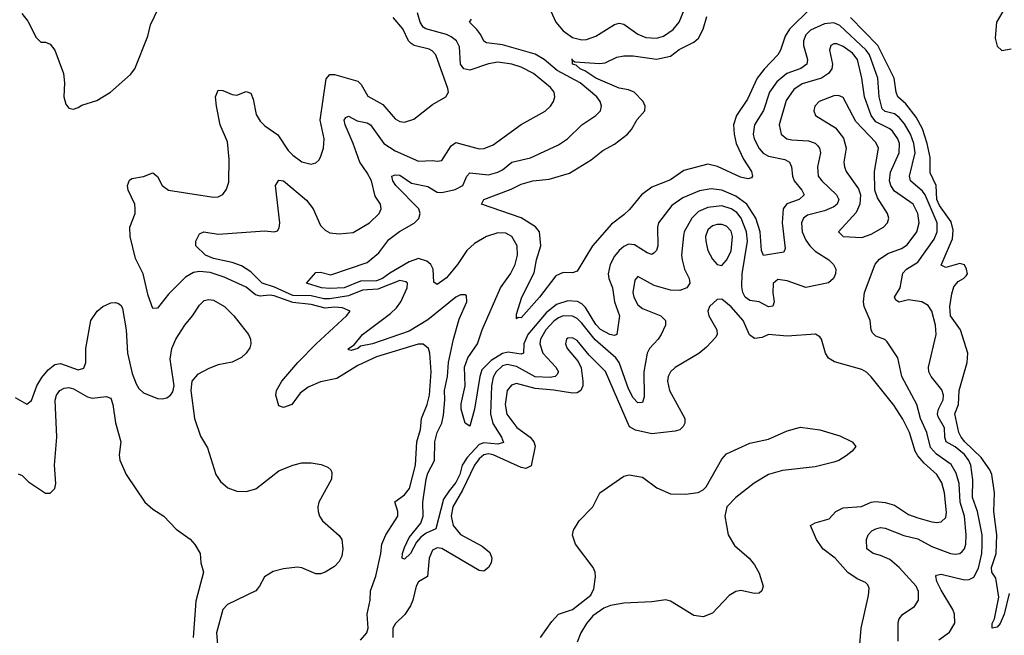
# Model space of a CAD drawing. Header units: inches. Extents: x 1843162 to 1959474, y 907081 to 1016326.
# Tile 102 of 256: x 1851040 to 1855261, y 971579 to 974221. Entities that reach past the tile are written whole.
import ezdxf

# ---------------------------------------------------------------- set-up
doc = ezdxf.new("R2010")
doc.units = ezdxf.units.IN
doc.header["$MEASUREMENT"] = 0
doc.layers.add('B8957', color=7, linetype='Continuous')

msp = doc.modelspace()

# ---------------------------------------------------------------- linework, layer by layer
at = {"layer": 'B8957', "color": 5}
for points, elevation in [([(1853310, 974273.8), (1853338.8, 974210), (1853370, 974173.3), (1853410, 974145.2), (1853450, 974134.6), (1853470, 974135.8), (1853510, 974150.1), (1853590, 974201.1), (1853610, 974206.8), (1853630, 974202.1), (1853690, 974158.7), (1853724.5, 974144.5), (1853770, 974141.2), (1853799.7, 974150), (1853841, 974179), (1853867.7, 974210), (1853916.3, 974330)], 540), ([(1851048.2, 974248.2), (1851074.2, 974214.2), (1851110, 974144), (1851130, 974124.7), (1851150, 974124), (1851170, 974116.3), (1851190, 974090.6), (1851227.4, 973990), (1851232.4, 973950), (1851228.4, 973890), (1851238, 973858), (1851250, 973841), (1851270, 973837.3), (1851290, 973844.4), (1851306.1, 973853.9), (1851370, 973874.9), (1851429.5, 973910), (1851514.5, 973985.5), (1851533.3, 974010), (1851589.6, 974150), (1851600.8, 974199.2), (1851635.4, 974270)], 620), ([(1854806.3, 971553.7), (1854806.5, 971633.5), (1854810.8, 971650), (1854826.2, 971670), (1854876.4, 971703.5), (1854893, 971730), (1854892.8, 971767.2), (1854883.4, 971790), (1854810.4, 971870), (1854770, 971903.9), (1854730, 971922.2), (1854698.7, 971930), (1854672.4, 971950), (1854670.9, 971990), (1854677.2, 972010), (1854692.8, 972027.2), (1854710, 972036.8), (1854730, 972041.4), (1854750, 972038.6), (1854830, 972007.6), (1854890, 971992.9), (1854950, 971960.3), (1855030, 971930.1), (1855050, 971926.8), (1855070, 971930.9), (1855080.5, 971939.5), (1855089.9, 971950.1), (1855096.1, 971970), (1855097.4, 972010), (1855089.9, 972090), (1855072.2, 972150), (1855067.2, 972230), (1855055.2, 972275.2), (1855032.8, 972312.8), (1854970, 972356.9), (1854944.5, 972384.5), (1854929.3, 972449.3), (1854902, 972510), (1854886.4, 972570), (1854822.4, 972690), (1854804.5, 972770), (1854759.2, 972839.2), (1854748.3, 972848.3), (1854710, 972863.1), (1854696.6, 972876.6), (1854690.8, 972890), (1854686.8, 972930), (1854660.3, 972990), (1854657.5, 973010), (1854662.4, 973050), (1854707.4, 973172.6), (1854726.6, 973193.4), (1854762.5, 973217.5), (1854820.6, 973239.4), (1854844.4, 973255.6), (1854885.7, 973310), (1854895.9, 973350), (1854890.3, 973390), (1854870.4, 973430), (1854790, 973485.8), (1854774.6, 973510), (1854769.7, 973530), (1854773.8, 973566.2), (1854810.8, 973649.2), (1854811.9, 973690), (1854805.3, 973710), (1854782.5, 973742.5), (1854770, 973753.3), (1854710, 973783.2), (1854690.2, 973810), (1854661.2, 973890), (1854650.6, 973970), (1854631.9, 974050), (1854610, 974077.6), (1854570, 974106.6), (1854542.8, 974117.2), (1854530, 974117.8), (1854517.8, 974110), (1854511.8, 974090), (1854525.1, 974030), (1854521.7, 974010), (1854506.9, 973990), (1854477, 973970), (1854394, 973946), (1854359.2, 973920.8), (1854325.9, 973874.1), (1854296.4, 973770), (1854304.6, 973730), (1854328.9, 973710), (1854350, 973705), (1854421.8, 973701.8), (1854450, 973690.7), (1854460.6, 973680.6), (1854468.7, 973670), (1854473.6, 973650), (1854459.8, 973590), (1854463.8, 973550), (1854478.4, 973530), (1854541.4, 973470), (1854551.2, 973450), (1854545.3, 973430), (1854530, 973417.3), (1854490, 973400.5), (1854417.1, 973382.9), (1854399.8, 973370), (1854391.2, 973348.8), (1854393.9, 973310), (1854410, 973275.2), (1854427.7, 973250), (1854450, 973228.4), (1854508.3, 973190), (1854528.3, 973170), (1854538.2, 973150), (1854537.5, 973130), (1854529.1, 973110), (1854508, 973092), (1854410, 973071.6), (1854330, 973100.6), (1854290, 973105.6), (1854270, 973089.2), (1854268.4, 973048.4), (1854275, 973010), (1854269, 972991), (1854250, 972988.9), (1854210.3, 973010.3), (1854170, 973015.5), (1854149.5, 973030), (1854139.9, 973050), (1854135.4, 973075.4), (1854137.3, 973130), (1854159.7, 973270), (1854156.3, 973310), (1854132.7, 973370), (1854113.9, 973393.9), (1854090.4, 973410), (1854050, 973421.8), (1853990, 973415.7), (1853950, 973397.9), (1853921.8, 973370), (1853889, 973310), (1853886.4, 973293.6), (1853877.5, 973210), (1853879.8, 973190), (1853890.1, 973150.1), (1853910.2, 973110), (1853912.7, 973090), (1853899.6, 973070), (1853870, 973059.1), (1853830, 973059.9), (1853760.3, 973080.3), (1853690, 973119.6), (1853677.3, 973102.7), (1853668.7, 973050), (1853672.3, 973030), (1853690, 972996.8), (1853710, 972982), (1853788.9, 972950), (1853809.1, 972930), (1853808.2, 972910), (1853789.3, 972870), (1853777.5, 972850), (1853739.5, 972810), (1853729.6, 972790), (1853716.2, 972710), (1853716.7, 972603.3), (1853710, 972578.4), (1853690, 972576.4), (1853670, 972597.8), (1853650, 972636.5), (1853609.5, 972749.5), (1853596.1, 972770), (1853506.6, 972846.6), (1853450, 972918.4), (1853430, 972938.2), (1853410, 972948.9), (1853370, 972950.2), (1853350, 972941.5), (1853330, 972927.1), (1853294.9, 972890), (1853272.3, 972850), (1853269.7, 972830), (1853283, 972790), (1853338.8, 972730), (1853349.5, 972710), (1853343.3, 972696.7), (1853335.3, 972690), (1853314, 972686), (1853250, 972688.5), (1853170, 972732.5), (1853130, 972741.7), (1853110, 972735.3), (1853082.4, 972710), (1853070, 972686.8), (1853062.2, 972650), (1853058.1, 972530), (1853067.9, 972487.9), (1853105.2, 972430), (1853113.4, 972406.6), (1853090, 972399.9), (1853030, 972405.4), (1853010, 972397.9), (1852957.9, 972342.1), (1852936.6, 972310), (1852926.4, 972270), (1852910, 972234.5), (1852880.4, 972199.6), (1852857.1, 972162.9), (1852824, 972036), (1852781.8, 972018.2), (1852759.3, 972000.7), (1852741, 971979), (1852715.4, 971930), (1852690, 971906.6), (1852679, 971910), (1852680.4, 971930), (1852690, 971956.4), (1852710, 971999.1), (1852759, 972061), (1852769.4, 972090), (1852768.3, 972150), (1852782.4, 972250), (1852790, 972275.5), (1852817.8, 972330), (1852818.9, 972410), (1852830, 972449.2), (1852849.4, 972490), (1852856.6, 972523.4), (1852862.7, 972590), (1852861.1, 972630), (1852874.3, 972690), (1852878.2, 972750), (1852899.9, 972850), (1852924.4, 972935.6), (1852956.5, 973010), (1852955.5, 973035.5), (1852950, 973040.7), (1852930, 973039.8), (1852910, 973030.6), (1852790, 972933.6), (1852710, 972884), (1852552.8, 972830), (1852500.6, 972819.4), (1852490, 972809.9), (1852461.4, 972801.5), (1852450, 972804), (1852448.7, 972810), (1852473.8, 972826.2), (1852509.8, 972870), (1852630, 972959.6), (1852655.7, 972984.3), (1852673.7, 973010), (1852700.5, 973070), (1852701.8, 973090), (1852695.9, 973095.9), (1852670, 973101.2), (1852575.1, 973064.9), (1852510, 973059.9), (1852450, 973035.6), (1852370, 973023.7), (1852343, 973023), (1852290, 973036.2), (1852210, 973037.7), (1852132.7, 973072.7), (1852079, 973090), (1852030, 973138.5), (1851990, 973164.6), (1851950, 973178.6), (1851870, 973196.8), (1851836.3, 973210), (1851795.1, 973250), (1851794.7, 973270), (1851810, 973302), (1851829.8, 973310.2), (1851890, 973300.7), (1852090, 973314.8), (1852130, 973310.2), (1852144.7, 973315.2), (1852152.5, 973327.5), (1852154.3, 973350), (1852136.9, 973510), (1852150, 973532.4), (1852170, 973530.2), (1852270, 973446.8), (1852297.3, 973410), (1852330, 973337.4), (1852350, 973317.7), (1852370, 973306.7), (1852410, 973302), (1852470, 973307.5), (1852539.7, 973350), (1852580.4, 973390), (1852589.7, 973410), (1852587.1, 973430), (1852563.2, 973463.2), (1852547.3, 973530), (1852530, 973563.9), (1852497.4, 973610), (1852469.9, 973690), (1852434.5, 973770), (1852431.2, 973790), (1852438.6, 973801.4), (1852450, 973807.4), (1852486.8, 973786.8), (1852530, 973778.3), (1852543.2, 973770), (1852600.9, 973690), (1852650, 973657.6), (1852750, 973613.4), (1852810, 973616.8), (1852830, 973613.4), (1852850, 973616.5), (1852890, 973679.7), (1852910, 973694.3), (1853010, 973666.8), (1853031, 973669), (1853070, 973684.6), (1853190, 973771), (1853292.1, 973827.9), (1853315.6, 973850), (1853328.6, 973870), (1853333.7, 973890), (1853331.1, 973910), (1853315.1, 973930), (1853243.2, 973990), (1853190, 974017.9), (1853150, 974029.5), (1853090, 974038.7), (1853050, 974031.6), (1852970, 974003.9), (1852943.4, 974010), (1852929.5, 974030), (1852924.8, 974104.8), (1852912.3, 974130), (1852890, 974147.9), (1852870, 974157), (1852781.6, 974181.6), (1852769.6, 974189.6), (1852756.1, 974210), (1852745.3, 974250)], 560), ([(1854430.4, 974269.6), (1854340, 974180), (1854321.6, 974150), (1854302.3, 974090), (1854290.2, 974070), (1854231.2, 974008.8), (1854202.3, 973970), (1854159.9, 973880.1), (1854112.5, 973810), (1854100.3, 973770), (1854102.7, 973730), (1854112.1, 973690), (1854142.9, 973622.9), (1854177.5, 973570), (1854182, 973550), (1854177.2, 973542.8), (1854161.7, 973538.3), (1854130, 973544.9), (1854031.1, 973591.1), (1853990, 973601.3), (1853886.7, 973573.3), (1853830, 973534.1), (1853750, 973502.9), (1853705.2, 973470), (1853653.9, 973406.1), (1853630, 973383.5), (1853576.5, 973343.5), (1853495, 973250), (1853430, 973141.6), (1853410, 973135.4), (1853370, 973136.4), (1853338.4, 973121.6), (1853268.2, 973030), (1853190, 972941.7), (1853176.9, 972943.1), (1853170, 972938), (1853170, 972958), (1853192.8, 973030), (1853245.3, 973134.7), (1853255.7, 973190), (1853274.6, 973250), (1853268.4, 973310), (1853251.5, 973331.5), (1853190, 973370.5), (1853019.5, 973430), (1853030, 973450.1), (1853146.4, 973493.6), (1853190, 973514.8), (1853239.3, 973530), (1853310, 973536.1), (1853397.2, 973562.8), (1853490, 973619.4), (1853540.5, 973659.5), (1853590, 973687.1), (1853645.7, 973730), (1853663.2, 973750), (1853687.3, 973792.7), (1853719.8, 973830), (1853721.8, 973850), (1853713.5, 973870), (1853674, 973910), (1853650, 973919.7), (1853610, 973926.7), (1853510, 973969.7), (1853462.1, 974002.1), (1853442.2, 974010), (1853425.3, 974025.3), (1853409.8, 974030), (1853409.7, 974047.5)], 520), ([(1855262.8, 974270), (1855227.6, 974210), (1855221.7, 974141.7), (1855230, 974106.8), (1855250, 974088.5), (1855290, 974095.8)], 520), ([(1852501.5, 971558.5), (1852528.1, 971590), (1852534.1, 971610), (1852529.9, 971670), (1852542.9, 971730), (1852543.6, 971770), (1852567.1, 971832.9), (1852588.4, 971930), (1852592, 971970), (1852610, 972010.2), (1852660.2, 972090), (1852661.1, 972110), (1852648.6, 972151.4), (1852690, 972182.4), (1852710.7, 972209.3), (1852736.7, 972310), (1852742.2, 972410), (1852757.4, 972462.6), (1852762.5, 972510), (1852786.3, 972570), (1852796.3, 972610), (1852803.4, 972710), (1852798.7, 972790), (1852792.8, 972810), (1852770, 972828.4), (1852748.6, 972828.6), (1852570, 972773.6), (1852490, 972737.7), (1852398.7, 972681.3), (1852330, 972667.1), (1852276.1, 972643.9), (1852241.7, 972618.3), (1852205.7, 972570), (1852170, 972557.2), (1852150, 972563.6), (1852137.4, 972610), (1852141, 972630), (1852163, 972670), (1852231.5, 972750), (1852310.5, 972830), (1852441.4, 972950), (1852456.3, 972970), (1852424.3, 972984.3), (1852390, 972987.2), (1852350, 972983.3), (1852290, 972998.8), (1852210, 973006.8), (1852130, 973035.7), (1852110, 973038.8), (1852070, 973034), (1852050, 973040.9), (1852010, 973073.6), (1851915.8, 973115.8), (1851855.7, 973135.7), (1851810, 973140.4), (1851784.4, 973135.6), (1851750, 973115.5), (1851677.2, 973042.8), (1851630, 972983.1), (1851610, 972981.6), (1851590, 973037), (1851569.1, 973130), (1851536.4, 973196.5), (1851513.7, 973290), (1851512.3, 973330), (1851534.1, 973390), (1851535.2, 973410), (1851533.5, 973430), (1851504, 973490), (1851502.4, 973510), (1851510, 973532.7), (1851520.3, 973539.7), (1851570, 973548.3), (1851610, 973563.6), (1851630, 973548.8), (1851651, 973510), (1851677.1, 973490), (1851870, 973459), (1851890, 973460.3), (1851910, 973470.4), (1851926.2, 973493.8), (1851935.7, 973524.3), (1851937.1, 973622.9), (1851930, 973697), (1851899.6, 973770), (1851883, 973850), (1851878.8, 973890), (1851890, 973918.4), (1851910, 973917.7), (1851950, 973900.2), (1851970, 973897.8), (1852010, 973912.6), (1852030, 973906.4), (1852040, 973880), (1852053.8, 973813.8), (1852070, 973785.2), (1852090, 973765.2), (1852146.6, 973726.6), (1852190, 973659.7), (1852210, 973639), (1852250, 973611), (1852290, 973600.7), (1852310, 973607.4), (1852321.8, 973618.2), (1852330, 973630.6), (1852342.5, 973670), (1852345.5, 973710), (1852327.5, 973790), (1852353.4, 973966.6), (1852370, 973985.2), (1852390, 973985.5), (1852490, 973956.8), (1852503.1, 973943.1), (1852532.7, 973892.7), (1852597.2, 973857.2), (1852650, 973795.2), (1852670, 973783.5), (1852690, 973780.7), (1852730, 973793.6), (1852810, 973857.7), (1852866.6, 973890), (1852877.6, 973910), (1852874.7, 973925.3), (1852824.1, 974070), (1852807.7, 974087.7), (1852794.7, 974094.7), (1852730.6, 974110.6), (1852718.6, 974118.6), (1852707.2, 974130), (1852682.4, 974182.4), (1852641.5, 974230)], 580), ([(1854980.9, 971559.1), (1855026.9, 971593.1), (1855048.9, 971631.1), (1855048, 971670), (1855040.2, 971690), (1854990, 971772.3), (1854972.5, 971810), (1854967.3, 971832.7), (1854970, 971837.1), (1854990, 971842.2), (1855090, 971817.6), (1855110, 971819), (1855130, 971828.1), (1855150, 971866.9), (1855164.3, 971930), (1855167, 971967), (1855165.9, 972010), (1855146.6, 972110), (1855125.3, 972170), (1855126.5, 972246.5), (1855117.2, 972310), (1855108.8, 972330), (1855090, 972354.6), (1855050, 972387.9), (1855012.5, 972410), (1855006.5, 972430), (1855004.8, 972470), (1854977.4, 972517.4), (1854974.8, 972530), (1854979.2, 972550), (1854998.7, 972590), (1855000.6, 972610), (1854992.7, 972632.7), (1854947, 972690), (1854937.8, 972710), (1854935.8, 972730), (1854969.8, 972870), (1854966, 972910), (1854950.7, 972970), (1854934.5, 972994.5), (1854907.3, 973010), (1854850, 973019.3), (1854810, 973008.4), (1854796.8, 973016.8), (1854791, 973030), (1854814.7, 973070), (1854826.1, 973133.9), (1854842.2, 973150), (1854890, 973181), (1854960.7, 973279.3), (1854973.5, 973310), (1854973.1, 973350), (1854921.9, 973470), (1854910, 973485.7), (1854859.1, 973530), (1854854.1, 973550), (1854878.8, 973650), (1854873.9, 973690), (1854859, 973730), (1854833.5, 973773.5), (1854810, 973801.8), (1854790, 973816.9), (1854750, 973826.5), (1854738.1, 973838.1), (1854724.2, 973890), (1854718.3, 973970), (1854682.7, 974070), (1854669.3, 974090), (1854556.1, 974196.1), (1854530, 974207.9), (1854490, 974203.8), (1854430, 974175.8), (1854410, 974155.9), (1854400.3, 974130), (1854400.5, 974110), (1854417.2, 974050), (1854415.1, 974030), (1854388.3, 974011.7), (1854328.7, 973990), (1854285.7, 973954.3), (1854254.9, 973910), (1854229, 973831), (1854190, 973769.6), (1854184.4, 973730), (1854188.1, 973710), (1854210, 973667.8), (1854227.9, 973647.9), (1854250, 973634.7), (1854320.8, 973620.8), (1854340.2, 973610), (1854348.9, 973590), (1854352.8, 973550), (1854360.9, 973530), (1854393.4, 973490), (1854403, 973470), (1854381.3, 973450), (1854328.5, 973431.5), (1854312.6, 973410), (1854308.9, 973348.9), (1854321.5, 973238.5), (1854315.9, 973224.1), (1854229.2, 973209.2), (1854220.2, 973230), (1854214.4, 973310), (1854196, 973370), (1854157.9, 973430), (1854110, 973464.4), (1854050, 973489.9), (1854004.3, 973495.7), (1853954, 973486), (1853883, 973457), (1853835.8, 973424.2), (1853778.8, 973350), (1853773.8, 973330), (1853775.1, 973250), (1853769.3, 973230.7), (1853759.6, 973220.4), (1853750, 973213.5), (1853730, 973220.7), (1853675.1, 973255.1), (1853650, 973257.1), (1853630, 973248.1), (1853609.5, 973230), (1853590, 973205.7), (1853570.6, 973170), (1853562.1, 973130), (1853565.5, 973110), (1853581.4, 973070), (1853590.6, 973010), (1853611.1, 972950), (1853599.5, 972870), (1853590, 972865.7), (1853570.1, 972869.9), (1853530, 972891.6), (1853510, 972912.7), (1853465.3, 972985.3), (1853450, 973001.2), (1853431.2, 973011.2), (1853390, 973014.1), (1853341.2, 972998.8), (1853297.4, 972962.6), (1853217.8, 972870), (1853200.8, 972830), (1853199.6, 972790), (1853190, 972785.9), (1853133.9, 972793.9), (1853110, 972788.4), (1853061.7, 972758.3), (1853021.7, 972718.3), (1853012.3, 972690), (1852990, 972549.4), (1852970, 972477.2), (1852950, 972489.2), (1852932.7, 972550), (1852932.2, 972572.2), (1852949.4, 972650), (1852946.2, 972730), (1852960.6, 972770), (1853002.7, 972830), (1853023.2, 972890), (1853101.3, 973070), (1853143.9, 973130), (1853164.4, 973170), (1853173.7, 973210), (1853172.8, 973250), (1853150, 973290.5), (1853124.4, 973304.4), (1853090, 973305.9), (1853040.7, 973290), (1852990, 973260.4), (1852957, 973230), (1852916.8, 973170), (1852870, 973112.8), (1852830, 973084.1), (1852815.3, 973095.3), (1852812.2, 973150), (1852802.3, 973170), (1852785.2, 973185.2), (1852750, 973195.8), (1852710, 973181.6), (1852626.4, 973133.6), (1852595.1, 973110), (1852570, 973100.4), (1852501, 973099), (1852430.2, 973070), (1852370, 973067.6), (1852333.6, 973070), (1852269.2, 973090), (1852310, 973135.8), (1852330, 973137.4), (1852373.5, 973126.5), (1852530, 973179.3), (1852580, 973220), (1852621.8, 973278.2), (1852668, 973312), (1852731.6, 973348.4), (1852751.5, 973368.5), (1852756, 973390), (1852750.4, 973410), (1852652.2, 973510), (1852638.9, 973530), (1852635.6, 973550), (1852650, 973556), (1852670, 973554.2), (1852720.2, 973520.2), (1852790, 973505.8), (1852830, 973481.2), (1852850, 973479.1), (1852907, 973493), (1852939.5, 973510), (1852956.8, 973550), (1852970, 973563.2), (1853050, 973556), (1853090, 973566.2), (1853110, 973576.3), (1853150.4, 973609.6), (1853230, 973628.8), (1853350, 973683.5), (1853388.6, 973710), (1853449.9, 973770.1), (1853509.7, 973810), (1853529.7, 973830), (1853533.6, 973850), (1853528.9, 973870), (1853514.8, 973890), (1853443, 973950), (1853343.6, 974003.6), (1853287.8, 974050), (1853250, 974073.2), (1853110, 974112.9), (1853041.2, 974121.2), (1853029, 974129), (1853016.3, 974156.3), (1852999.2, 974179.2), (1852967.8, 974210), (1852976.4, 974223.6)], 540), ([(1853409.7, 974047.5), (1853420.2, 974040.2), (1853527.5, 974032.5), (1853550, 974035.5), (1853600.4, 974059.6), (1853630, 974065.9), (1853670, 974065.8), (1853770, 974051.6), (1853830, 974064), (1853866.5, 974093.5), (1853930, 974124.3), (1853950, 974141.4), (1853970, 974179.7), (1853985.8, 974234.2)], 520), ([(1855281.5, 971758.5), (1855260.4, 971670), (1855243.8, 971630), (1855230, 971614.5), (1855209.6, 971609.6), (1855209, 971630), (1855218.7, 971650), (1855237.7, 971742.3), (1855224.9, 971824.9), (1855207.7, 971850), (1855206.9, 971870), (1855225.8, 971930), (1855229.3, 972010), (1855216.9, 972110), (1855219.4, 972190), (1855207.7, 972270), (1855199.9, 972290), (1855162.7, 972342.7), (1855092, 972410), (1855076.6, 972430), (1855066.8, 972450), (1855048.9, 972530), (1855064.5, 972570), (1855067.1, 972630), (1855101.6, 972750), (1855104.2, 972790), (1855073.8, 972890), (1855031.1, 972950), (1855028.3, 972990), (1855035.6, 973044.4), (1855044.7, 973075.3), (1855062.8, 973097.2), (1855086, 973110), (1855097.9, 973122.1), (1855103.2, 973130), (1855099.6, 973150), (1855090, 973168.8), (1855070, 973174.6), (1855010, 973157.8), (1854990, 973167), (1855039.8, 973280.2), (1855042.1, 973317.9), (1855034, 973354), (1854983.1, 973423.1), (1854971.4, 973450), (1854969.6, 973510), (1854943.9, 973563.9), (1854943.5, 973630), (1854930.4, 973690), (1854910, 973752.8), (1854883.4, 973803.4), (1854839.7, 973859.7), (1854805, 973890), (1854797.5, 973910), (1854789.5, 973970), (1854719.3, 974110), (1854601.2, 974230)], 520), ([(1851019.9, 972599.9), (1851070, 972571), (1851090, 972587), (1851113.3, 972650), (1851134.8, 972685.2), (1851161.8, 972718.2), (1851190, 972741.5), (1851214.4, 972745.6), (1851290, 972718.9), (1851314.5, 972725.5), (1851323, 972750), (1851323.1, 972810), (1851344.3, 972930), (1851371.1, 972970), (1851396.3, 972990), (1851430, 973005.9), (1851450, 973008), (1851463.7, 973003.7), (1851474.7, 972994.7), (1851481, 972981), (1851496.2, 972890), (1851502.5, 972790), (1851522.1, 972702.1), (1851538.4, 972658.4), (1851550, 972638.7), (1851570, 972620.2), (1851630, 972595), (1851650, 972593.4), (1851670, 972598.5), (1851686.5, 972610), (1851696.1, 972623.9), (1851701.6, 972650), (1851684.7, 972764.7), (1851691.3, 972810), (1851708.9, 972850), (1851748.1, 972910), (1851780.4, 972950), (1851810, 972996.5), (1851830, 973016), (1851850, 973020.9), (1851870, 973017.5), (1851917, 972990), (1851957.8, 972950), (1852020.6, 972870), (1852029.1, 972850), (1852031.3, 972830), (1852026.5, 972813.5), (1852010.7, 972790), (1851990, 972772.1), (1851950, 972751.7), (1851890, 972740.1), (1851850, 972724.4), (1851802, 972698), (1851777.7, 972670), (1851774, 972630), (1851789.7, 972510), (1851814.2, 972434.2), (1851844.4, 972384.4), (1851880.9, 972270), (1851899.9, 972239.9), (1851932.4, 972212.4), (1851970, 972198.5), (1852010, 972196.2), (1852052.7, 972207.3), (1852150, 972285), (1852210.1, 972309.9), (1852250, 972319), (1852290, 972319.8), (1852332.7, 972312.7), (1852360.4, 972300.4), (1852374, 972290), (1852378.3, 972278.3), (1852376.3, 972250), (1852322.2, 972150), (1852317.4, 972130), (1852318.8, 972110), (1852324.8, 972090), (1852337.7, 972070), (1852410, 972008), (1852420.3, 971990), (1852424.7, 971950), (1852420.5, 971919.5), (1852410, 971895.3), (1852390, 971874.3), (1852350, 971850.3), (1852330, 971843.6), (1852310, 971843.6), (1852250, 971869.1), (1852230, 971871.2), (1852170, 971865), (1852126.8, 971853.2), (1852089.6, 971830), (1852068.2, 971790), (1852051.5, 971770), (1851930, 971710.8), (1851909.9, 971690.1), (1851883.9, 971590), (1851892.3, 971490)], 620), ([(1854635.8, 971470), (1854647.2, 971610), (1854679.1, 971750), (1854682, 971782), (1854676.4, 971796.4), (1854665.7, 971805.7), (1854630, 971821.2), (1854590, 971848.4), (1854535.6, 971910), (1854483.7, 971950), (1854456.7, 971990), (1854429.8, 972050.2), (1854450, 972062.2), (1854510, 972078.6), (1854538.8, 972110), (1854570, 972126.6), (1854648.6, 972131.4), (1854690, 972150.6), (1854710, 972154), (1854750, 972148.8), (1854790, 972137.3), (1854850, 972097.8), (1854890, 972083.8), (1854950, 972066), (1854970, 972063), (1854990, 972066.2), (1855010, 972085.3), (1855013.4, 972106.6), (1855004.6, 972190), (1854993.8, 972233.8), (1854971.4, 972270), (1854918.1, 972318.1), (1854890, 972350), (1854879.2, 972370), (1854854.3, 972450), (1854826.5, 972506.5), (1854787.5, 972567.5), (1854690, 972688.9), (1854670, 972708.9), (1854650, 972719.5), (1854533.1, 972753.1), (1854507.9, 972767.9), (1854494.8, 972790), (1854477.4, 972850), (1854470, 972860.7), (1854452.2, 972872.2), (1854330, 972863.5), (1854250, 972869.8), (1854223, 972857), (1854190, 972853.6), (1854168.9, 972868.9), (1854142.2, 972930), (1854090, 972988.8), (1854050, 973021.5), (1854030, 973020.4), (1853997.8, 972990), (1853990.3, 972970), (1853994.9, 972950), (1854028.9, 972890), (1854030.3, 972870), (1854022.6, 972857.4), (1853984.4, 972815.6), (1853952, 972788), (1853850, 972727.9), (1853829.3, 972710), (1853819.4, 972690), (1853816.6, 972670), (1853826.3, 972630), (1853890.8, 972510), (1853890.8, 972490), (1853884.7, 972475.3), (1853870, 972460.6), (1853850, 972454.9), (1853750, 972443.5), (1853679.9, 972459.9), (1853654, 972474), (1853551.4, 972711.4), (1853480.7, 972780.8), (1853430, 972844.8), (1853410, 972855.4), (1853390, 972853.8), (1853384.6, 972850), (1853379.1, 972830), (1853387.6, 972810), (1853434.8, 972754.8), (1853447.2, 972727.2), (1853454.6, 972670), (1853453.5, 972650), (1853446.2, 972630), (1853430, 972619.4), (1853410, 972617.8), (1853330, 972631.9), (1853250, 972639), (1853170, 972660.4), (1853147.6, 972652.5), (1853129.6, 972630), (1853120.7, 972570), (1853128.3, 972528.3), (1853170.9, 972470.9), (1853228.9, 972430), (1853243.4, 972410), (1853250, 972390.3), (1853232.9, 972307.1), (1853210, 972295.2), (1853190, 972298.8), (1853070, 972354.4), (1853050, 972358.4), (1853030, 972353.9), (1853010, 972336.6), (1852990, 972309.9), (1852937.5, 972202.5), (1852896.2, 972130), (1852888.9, 972090), (1852898.7, 972050), (1852930, 972011.6), (1853022, 971962), (1853054.9, 971934.9), (1853064.3, 971910), (1853060.6, 971890), (1853049.5, 971870.5), (1853030, 971854.4), (1853010, 971858), (1852850, 971952.1), (1852830, 971954.6), (1852810, 971945.2), (1852795.3, 971910), (1852788.5, 971831.5), (1852750, 971808.4), (1852739.2, 971790), (1852725.2, 971730), (1852714.5, 971705.5), (1852691.1, 971668.9), (1852651.6, 971630), (1852639.4, 971610), (1852639.9, 971570)], 580), ([(1851032.5, 972272.5), (1851050, 972265.2), (1851077.4, 972237.4), (1851150, 972189.5), (1851170.5, 972189.5), (1851190, 972208.7), (1851194.4, 972230), (1851189, 972309), (1851198.3, 972430), (1851191, 972589), (1851197.6, 972610), (1851212, 972630), (1851230, 972639.8), (1851250, 972642.6), (1851270, 972637.5), (1851330, 972603.1), (1851350, 972597.4), (1851410, 972604.2), (1851430, 972597), (1851438.7, 972570), (1851450.9, 972490.9), (1851473.3, 972410), (1851466.2, 972353.8), (1851469.6, 972330.4), (1851495.6, 972270), (1851575.6, 972150), (1851610, 972120.3), (1851656.9, 972090), (1851710, 972034.5), (1851770, 971992), (1851790, 971969.6), (1851813.1, 971930), (1851816, 971890), (1851827.4, 971850), (1851794.5, 971725.5), (1851783.7, 971570)], 640), ([(1853272.4, 971570), (1853321.2, 971638.8), (1853350, 971669.4), (1853410.3, 971689.7), (1853488.9, 971751.1), (1853501.3, 971778.7), (1853508.5, 971830), (1853506.7, 971850), (1853498.4, 971870), (1853422.6, 971970), (1853410.4, 972009.6), (1853414, 972030), (1853438.4, 972070), (1853496.4, 972130), (1853526.4, 972190), (1853630, 972261.6), (1853652.3, 972267.7), (1853710, 972257.4), (1853771.7, 972211.7), (1853830, 972185.8), (1853895, 972185), (1853948, 972192), (1853970, 972202.9), (1853983.2, 972216.8), (1854050, 972335.1), (1854070, 972357.5), (1854170, 972404), (1854250, 972421.1), (1854330, 972457.3), (1854387.6, 972472.4), (1854470, 972461.3), (1854555.9, 972435.8), (1854609.6, 972410), (1854624.5, 972390), (1854609.6, 972370), (1854583, 972350), (1854551.2, 972330), (1854530, 972322.5), (1854450, 972302.6), (1854310, 972286.4), (1854250.5, 972269.5), (1854188.5, 972231.5), (1854109.5, 972170), (1854071.5, 972130), (1854062.6, 972090), (1854077.8, 972010), (1854104.3, 971964.3), (1854167.3, 971910), (1854190, 971881.2), (1854210, 971845.2), (1854227.3, 971790), (1854220.9, 971770), (1854210, 971760.5), (1854190, 971758.4), (1854131.7, 971771.7), (1854110, 971767.4), (1854081.6, 971750), (1854010, 971673.7), (1853970, 971658), (1853930, 971664.2), (1853830, 971726.3), (1853810, 971731.4), (1853750, 971722.7), (1853630, 971716.5), (1853573, 971707), (1853544, 971696), (1853497.4, 971662.6), (1853469.8, 971630.2), (1853445.1, 971590), (1853429.7, 971550)], 620)]:
    msp.add_lwpolyline(points, dxfattribs=dict(at, elevation=elevation))
for points, elevation in [([(1853409.7, 974047.5), (1853409.7, 974049.7), (1853406, 974050)], 520), ([(1854550, 973896.4), (1854530, 973894.6), (1854467.4, 973870), (1854449.2, 973850), (1854444.7, 973830), (1854451.8, 973810), (1854537.4, 973757.4), (1854572.2, 973712.2), (1854583.4, 973670), (1854572.9, 973610), (1854575.5, 973590), (1854583.8, 973570), (1854635.6, 973495.6), (1854644.7, 973470), (1854642.5, 973430), (1854626.5, 973393.5), (1854550.4, 973310), (1854571, 973290), (1854650, 973286.3), (1854690, 973300.2), (1854742.6, 973330), (1854760.9, 973350), (1854765.8, 973370), (1854761.1, 973390), (1854717.3, 973457.3), (1854706.4, 973490), (1854704, 973570), (1854721.5, 973670), (1854710, 973694.4), (1854624.8, 973784.8), (1854570, 973887.3)], 580), ([(1854050, 973342.1), (1854030, 973341.9), (1854010, 973336.5), (1853990, 973319.8), (1853980.7, 973290), (1853981.8, 973270), (1853990.1, 973230.1), (1854010, 973194), (1854030, 973170.3), (1854050, 973166.4), (1854070, 973188.8), (1854090, 973227.4), (1854095.8, 973290), (1854090, 973313.2), (1854070, 973335.6)], 580)]:
    msp.add_lwpolyline(points, close=True, dxfattribs=dict(at, elevation=elevation))

doc.saveas('drawing.dxf')
